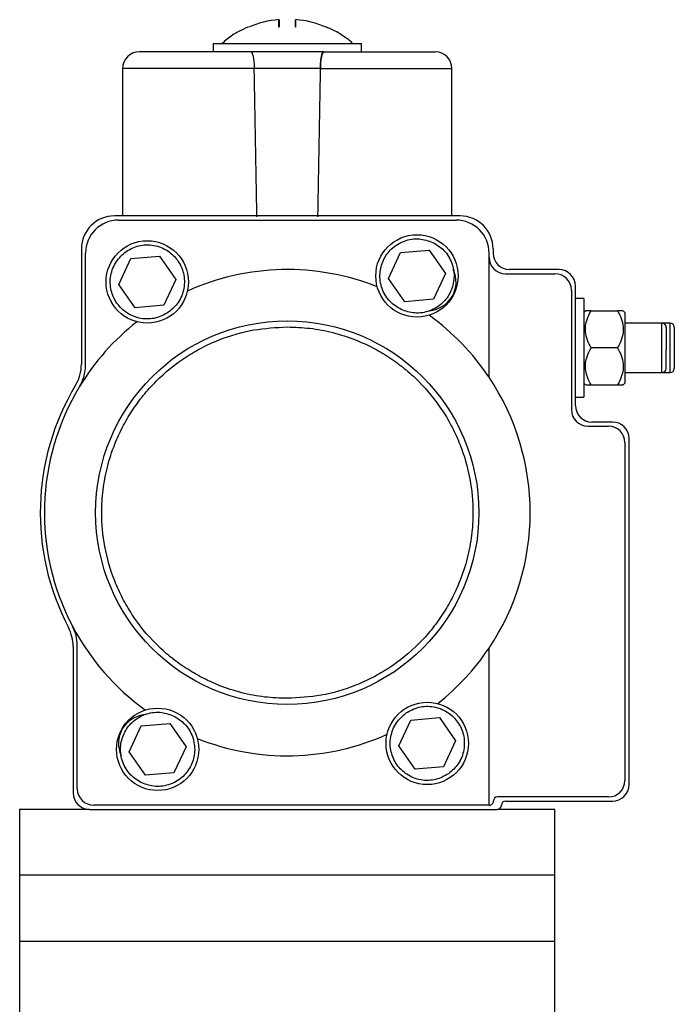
# Model space of a CAD drawing. Header units: millimetres. Extents: x 328 to 1113, y 82 to 901.
# Tile 20 of 23: x 606 to 686, y 571 to 690. Entities that reach past the tile are written whole.
import ezdxf

# ---------------------------------------------------------------- set-up
doc = ezdxf.new("R2010")
doc.units = ezdxf.units.MM

msp = doc.modelspace()

# ---------------------------------------------------------------- linework, layer by layer
at = {"color": 7, "linetype": 'Continuous', "lineweight": 25}
for p, q in [((637.92, 689.33), (637.92, 690.25)), ((637.93, 689.33), (637.93, 690.25)), ((639.93, 689.33), (639.93, 690.25)), ((634.19, 689.33), (634.16, 689.33)), ((629.92, 687.33), (629.92, 686.33)), ((638.92, 687.33), (629.92, 687.33)), ((647.92, 687.33), (638.92, 687.33)), ((647.92, 686.33), (647.92, 687.33)), ((618.92, 684.33), (618.92, 666.43)), ((642.93, 684.33), (634.91, 684.33)), ((658.92, 666.43), (658.92, 684.33)), ((659.92, 666.43), (617.92, 666.43)), ((618.42, 665.93), (659.42, 665.93)), ((613.92, 662.43), (613.92, 648.46)), ((614.42, 648.32), (614.42, 661.93)), ((651.22, 658.86), (652.69, 661.99)), ((652.69, 661.99), (656.14, 662.29)), ((656.14, 662.29), (658.12, 659.45)), ((663.42, 646.86), (663.42, 661.93)), ((663.92, 662.43), (663.92, 661.93)), ((618.47, 658.13), (619.94, 661.27)), ((619.94, 661.27), (623.39, 661.57)), ((623.39, 661.57), (625.37, 658.73)), ((671.92, 659.93), (665.92, 659.93)), ((625.37, 658.73), (623.91, 655.59)), ((653.21, 656.02), (651.22, 658.86)), ((658.12, 659.45), (656.66, 656.32)), ((665.42, 659.43), (671.42, 659.43)), ((620.46, 655.29), (618.47, 658.13)), ((673.42, 657.43), (673.42, 642.93)), ((673.92, 643.43), (673.92, 657.93)), ((656.66, 656.32), (653.21, 656.02)), ((674.92, 656.43), (673.92, 656.43)), ((674.92, 656.43), (674.92, 644.43)), ((623.91, 655.59), (620.46, 655.29)), ((675.12, 654.93), (674.92, 654.73)), ((675.82, 654.93), (679.03, 654.93)), ((679.92, 654.73), (679.72, 654.93)), ((679.92, 654.73), (679.92, 650.43)), ((684.42, 653.43), (679.92, 653.43)), ((685.42, 653.43), (684.42, 653.43)), ((679.03, 650.43), (675.82, 650.43)), ((679.92, 650.43), (679.92, 646.13)), ((679.92, 647.43), (684.42, 647.43)), ((684.42, 647.43), (685.42, 647.43)), ((674.92, 646.13), (675.12, 645.93)), ((675.82, 645.93), (679.03, 645.93)), ((679.72, 645.93), (679.92, 646.13)), ((673.92, 644.43), (674.92, 644.43)), ((675.42, 640.93), (677.92, 640.93)), ((678.42, 641.43), (675.92, 641.43)), ((680.42, 597.43), (680.42, 639.43)), ((679.92, 638.93), (679.92, 597.93)), ((612.92, 614.18), (612.92, 596.43)), ((613.42, 596.93), (613.42, 614.31)), ((663.42, 594.93), (663.42, 614)), ((621.19, 604.55), (624.64, 604.85)), ((624.64, 604.85), (626.63, 602.01)), ((652.47, 602.13), (653.94, 605.27)), ((653.94, 605.27), (657.39, 605.57)), ((657.39, 605.57), (659.37, 602.73)), ((619.72, 601.41), (621.19, 604.55)), ((659.37, 602.73), (657.91, 599.59)), ((621.71, 598.57), (619.72, 601.41)), ((626.63, 602.01), (625.16, 598.87)), ((654.46, 599.29), (652.47, 602.13)), ((625.16, 598.87), (621.71, 598.57)), ((657.91, 599.59), (654.46, 599.29)), ((677.92, 595.93), (664.45, 595.93)), ((665.42, 595.43), (678.42, 595.43)), ((606.42, 594.43), (606.42, 586.43)), ((614.92, 594.43), (606.42, 594.43)), ((614.92, 594.43), (664.42, 594.43)), ((663.42, 594.93), (615.42, 594.93)), ((663.46, 594.93), (663.42, 594.93)), ((671.42, 594.43), (664.42, 594.43)), ((671.42, 586.43), (671.42, 594.43)), ((606.42, 586.43), (606.42, 578.43)), ((671.42, 586.43), (606.42, 586.43)), ((671.42, 578.43), (671.42, 586.43)), ((606.42, 578.43), (606.42, 567.43)), ((606.42, 578.43), (671.42, 578.43)), ((671.42, 567.43), (671.42, 578.43))]:
    msp.add_line(p, q, dxfattribs=at)
at = {"color": 8, "linetype": 'Continuous', "lineweight": 25}
for p, q in [((634.91, 684.33), (618.92, 684.33)), ((642.93, 684.33), (658.92, 684.33)), ((684.42, 647.43), (684.42, 653.43)), ((685.42, 647.43), (685.42, 653.43))]:
    msp.add_line(p, q, dxfattribs=at)
at = {"color": 7, "linetype": 'Continuous', "lineweight": 25}
for centre, radius in [((621.92, 658.43), 5), ((654.67, 659.16), 5), ((638.92, 630.43), 23.27), ((655.92, 602.43), 5), ((623.18, 601.71), 5)]:
    msp.add_circle(centre, radius, dxfattribs=at)
for centre, radius, start, end in [((638.93, 678.17), 12.13, 94.7307, 112.9388), ((638.93, 678.17), 12.13, 67.0612, 85.2693), ((620.92, 684.33), 2, 90, 180), ((656.92, 684.33), 2, 0, 90), ((617.92, 662.43), 4, 90, 180), ((618.42, 661.93), 4, 90, 180), ((659.42, 661.93), 4, 0, 90), ((659.92, 662.43), 4, 0, 90), ((665.92, 661.93), 2, 180, 270), ((665.42, 661.43), 2, 180, 270), ((638.92, 630.43), 29.5, 68.2609, 114.2666), ((655.92, 658.43), 3.5, 274.5283, 25.4717), ((671.92, 657.93), 2, 0, 90), ((671.42, 657.43), 2, 0, 90), ((638.92, 630.43), 29.5, 128.2609, 148.7677), ((638.92, 630.43), 29.5, 33.849, 54.2666), ((684.42, 652.93), 0.5, 0, 90), ((685.42, 652.93), 0.5, 0, 90), ((608.92, 648.46), 5, 328.9973, 0), ((609.42, 648.32), 5, 328.7677, 0), ((684.42, 647.93), 0.5, 270, 0), ((685.42, 647.93), 0.5, 270, 0), ((638.92, 630.43), 29.5, 326.151, 33.849), ((638.92, 630.43), 30, 148.9973, 207.6604), ((638.92, 630.43), 29.5, 148.7677, 207.8642), ((675.42, 642.93), 2, 180, 270), ((675.92, 643.43), 2, 180, 270), ((677.92, 638.93), 2, 0, 90), ((678.42, 639.43), 2, 0, 90), ((638.92, 630.43), 29.5, 207.8642, 234.2666), ((608.42, 614.31), 5, 0, 27.8642), ((607.92, 614.18), 5, 0, 27.6604), ((638.92, 630.43), 29.5, 308.2609, 326.151), ((621.92, 602.43), 3.5, 94.5283, 205.4717), ((638.92, 630.43), 29.5, 248.2609, 294.2666), ((677.92, 597.93), 2, 270, 0), ((678.42, 597.43), 2, 270, 0), ((614.92, 596.43), 2, 180, 270), ((615.42, 596.93), 2, 180, 270), ((663.46, 595.42), 0.49, 270, 4.2462), ((664.45, 595.43), 0.5, 90, 176.9805), ((665.42, 594.93), 0.5, 90, 180), ((664.42, 594.93), 0.5, 270, 0)]:
    msp.add_arc(centre, radius, start, end, dxfattribs=at)
for major_axis, start_param, end_param in [((-19.7, 1145.8), 5.071849, 5.088686), ((-19.7, 1145.8), 5.071849, 5.088686), ((19.7, 1145.8), 1.194499, 1.211336)]:
    msp.add_ellipse((638.92, 263.22), major_axis=major_axis, ratio=0.00303, start_param=start_param, end_param=end_param, dxfattribs=at)
for points, knots in [([(637.9, 689.33), (637.9, 689.56), (637.91, 690.01), (637.91, 690.17), (637.92, 690.25)], [0, 0, 0, 0, 0.493662, 1, 1, 1, 1]), ([(637.93, 690.25), (637.93, 690.17), (637.94, 690.02), (637.95, 689.56), (637.95, 689.33)], [0, 0, 0, 0, 0.493662, 1, 1, 1, 1]), ([(639.92, 690.25), (639.91, 690.17), (639.91, 690.02), (639.9, 689.56), (639.9, 689.33)], [0, 0, 0, 0, 0.4936623, 1, 1, 1, 1]), ([(634.15, 689.34), (633.76, 689.16), (632.87, 688.76), (631.81, 688.09), (631.21, 687.55), (631, 687.36)], [0, 0, 0, 0, 0.350269, 0.779627, 1, 1, 1, 1]), ([(643.69, 689.33), (643.71, 689.33), (643.74, 689.33), (643.67, 689.33), (643.64, 689.33)], [0, 0, 0, 0, 0.62765, 1, 1, 1, 1]), ([(646.86, 687.38), (646.85, 687.39), (646.47, 687.76), (645.59, 688.36), (644.54, 689.01), (643.87, 689.26), (643.69, 689.33)], [0, 0, 0, 0, 0.015967, 0.425578, 0.844578, 1, 1, 1, 1]), ([(634.5, 686.33), (633.6, 686.33), (631.75, 686.33), (629.15, 686.33), (626.74, 686.33), (624.65, 686.33), (622.97, 686.33), (621.78, 686.33), (621.05, 686.33), (620.97, 686.33), (620.92, 686.33)], [0, 0, 0, 0, 0.118996, 0.242993, 0.370564, 0.5, 0.629436, 0.757007, 0.881004, 1, 1, 1, 1]), ([(643.35, 686.33), (642.62, 686.33), (641.16, 686.33), (638.92, 686.33), (636.69, 686.33), (635.23, 686.33), (634.5, 686.33)], [0, 0, 0, 0, 0.250015, 0.5, 0.749955, 1, 1, 1, 1]), ([(634.5, 686.33), (634.55, 686.31), (634.64, 686.26), (634.77, 685.86), (634.86, 685.29), (634.9, 684.74), (634.91, 684.42), (634.91, 684.33)], [0, 0, 0, 0, 0.240338, 0.481112, 0.708918, 0.918529, 1, 1, 1, 1]), ([(634.5, 686.33), (634.55, 686.31), (634.64, 686.26), (634.77, 685.86), (634.86, 685.29), (634.9, 684.74), (634.91, 684.42), (634.91, 684.33)], [0, 0, 0, 0, 0.240338, 0.481112, 0.708918, 0.918529, 1, 1, 1, 1]), ([(642.93, 684.33), (642.94, 684.55), (642.96, 684.97), (643.02, 685.55), (643.12, 686), (643.23, 686.28), (643.31, 686.32), (643.35, 686.33)], [0, 0, 0, 0, 0.195205, 0.390185, 0.591258, 0.806294, 1, 1, 1, 1]), ([(643.35, 686.33), (643.3, 686.31), (643.21, 686.26), (643.08, 685.86), (642.99, 685.29), (642.94, 684.74), (642.94, 684.42), (642.93, 684.33)], [0, 0, 0, 0, 0.240338, 0.481112, 0.708918, 0.918529, 1, 1, 1, 1]), ([(643.35, 686.33), (644.25, 686.33), (646.1, 686.33), (648.7, 686.33), (651.11, 686.33), (653.2, 686.33), (654.88, 686.33), (656.07, 686.33), (656.79, 686.33), (656.88, 686.33), (656.92, 686.33)], [0, 0, 0, 0, 0.118996, 0.242993, 0.370564, 0.5, 0.629436, 0.757007, 0.881004, 1, 1, 1, 1]), ([(652.77, 655.08), (652.28, 655.37), (651.53, 655.82), (650.82, 656.78), (650.41, 657.61), (650.19, 658.51), (650.14, 659.69), (650.5, 661.11), (651.36, 662.29), (652.29, 663.01), (653.13, 663.42), (654.02, 663.64), (655.21, 663.7), (656.04, 663.42), (656.58, 663.23)], [0, 0, 0, 0, 0.1197284, 0.1841803, 0.25, 0.3158197, 0.3802716, 0.5, 0.6197284, 0.6841803, 0.75, 0.8158197, 0.8802716, 1, 1, 1, 1]), ([(656.58, 663.23), (657.07, 662.94), (657.81, 662.49), (658.53, 661.53), (658.93, 660.7), (659.16, 659.8), (659.21, 658.62), (658.85, 657.2), (657.99, 656.02), (657.05, 655.3), (656.22, 654.89), (655.32, 654.67), (654.13, 654.61), (653.31, 654.89), (652.77, 655.08)], [0, 0, 0, 0, 0.119728, 0.18418, 0.25, 0.31582, 0.380272, 0.5, 0.619728, 0.68418, 0.75, 0.81582, 0.880272, 1, 1, 1, 1]), ([(624.5, 654.74), (624, 654.47), (623.24, 654.05), (622.06, 653.91), (621.13, 653.97), (620.24, 654.23), (619.2, 654.77), (618.15, 655.79), (617.55, 657.13), (617.39, 658.3), (617.46, 659.22), (617.72, 660.11), (618.26, 661.17), (618.92, 661.75), (619.35, 662.12)], [0, 0, 0, 0, 0.119728, 0.18418, 0.25, 0.31582, 0.380272, 0.5, 0.619728, 0.68418, 0.75, 0.81582, 0.880272, 1, 1, 1, 1]), ([(619.35, 662.12), (619.84, 662.4), (620.61, 662.82), (621.79, 662.96), (622.71, 662.9), (623.61, 662.64), (624.65, 662.09), (625.7, 661.07), (626.3, 659.74), (626.45, 658.57), (626.39, 657.64), (626.13, 656.75), (625.59, 655.69), (624.93, 655.12), (624.5, 654.74)], [0, 0, 0, 0, 0.119728, 0.18418, 0.25, 0.31582, 0.380272, 0.5, 0.619728, 0.68418, 0.75, 0.81582, 0.880272, 1, 1, 1, 1]), ([(675.82, 650.43), (675.66, 650.74), (675.33, 651.37), (675.05, 652.53), (675.22, 653.78), (675.63, 654.58), (675.82, 654.93)], [0, 0, 0, 0, 0.2164608, 0.4403228, 0.7519097, 1, 1, 1, 1]), ([(675.82, 654.93), (675.66, 654.93), (675.35, 654.93), (675.08, 654.93), (675.16, 654.93), (675.17, 654.93)], [0, 0, 0, 0, 0.433544, 0.881911, 1, 1, 1, 1]), ([(679.03, 654.93), (679.19, 654.62), (679.52, 654), (679.8, 652.83), (679.63, 651.59), (679.21, 650.79), (679.03, 650.43)], [0, 0, 0, 0, 0.216461, 0.440323, 0.75191, 1, 1, 1, 1]), ([(679.68, 654.93), (679.66, 654.93), (679.62, 654.93), (679.22, 654.93), (679.03, 654.93)], [0, 0, 0, 0, 0.50453, 1, 1, 1, 1]), ([(638.92, 607.9), (638.01, 607.93), (636.15, 607.99), (633.36, 608.53), (630.81, 609.35), (628.54, 610.39), (626.56, 611.55), (624.69, 612.91), (622.38, 614.99), (620.43, 617.4), (618.88, 620.05), (617.64, 622.76), (616.65, 626.23), (616.3, 629.98), (616.5, 633.21), (617.02, 636), (617.85, 638.55), (618.88, 640.82), (620.04, 642.8), (621.4, 644.67), (623.48, 646.97), (625.89, 648.93), (628.54, 650.48), (631.25, 651.71), (634.72, 652.75), (637.55, 652.9), (638.92, 652.97)], [0, 0, 0, 0, 0.038834, 0.078866, 0.120021, 0.1522, 0.184373, 0.217237, 0.250094, 0.315727, 0.347907, 0.380079, 0.441783, 0.5, 0.538833, 0.578866, 0.620021, 0.6522, 0.684373, 0.717237, 0.750094, 0.815727, 0.847907, 0.880079, 0.941783, 1, 1, 1, 1]), ([(638.92, 652.97), (639.84, 652.94), (641.7, 652.87), (644.49, 652.33), (647.04, 651.51), (649.31, 650.48), (651.29, 649.32), (653.16, 647.96), (655.46, 645.88), (657.42, 643.47), (658.97, 640.82), (660.2, 638.11), (661.2, 634.64), (661.55, 630.89), (661.35, 627.66), (660.83, 624.87), (660, 622.32), (658.97, 620.05), (657.81, 618.06), (656.45, 616.2), (654.37, 613.89), (651.96, 611.94), (649.31, 610.39), (646.6, 609.16), (643.13, 608.12), (640.3, 607.97), (638.92, 607.9)], [0, 0, 0, 0, 0.038834, 0.078866, 0.120021, 0.1522, 0.184373, 0.217237, 0.250094, 0.315727, 0.347907, 0.380079, 0.441783, 0.5, 0.538833, 0.578866, 0.620021, 0.6522, 0.684373, 0.717237, 0.750094, 0.815727, 0.847907, 0.880079, 0.941783, 1, 1, 1, 1]), ([(684.92, 652.9), (684.92, 652.91), (684.92, 652.96), (684.92, 652.76), (684.92, 652.42), (684.92, 652.06), (684.92, 651.64), (684.92, 651.03), (684.92, 650.55), (684.92, 650.23)], [0, 0, 0, 0, 0.0488827, 0.276621, 0.400466, 0.5244413, 0.6482864, 0.7722617, 1, 1, 1, 1]), ([(685.92, 652.93), (685.92, 652.9), (685.92, 652.85), (685.92, 652.55), (685.92, 652.23), (685.92, 651.83), (685.92, 651.25), (685.92, 650.45), (685.92, 649.65), (685.92, 649.07), (685.92, 648.67), (685.92, 648.34), (685.92, 648.02), (685.92, 647.97), (685.92, 647.93)], [0, 0, 0, 0, 0.119721, 0.184826, 0.25, 0.315105, 0.380279, 0.5, 0.619721, 0.684826, 0.75, 0.815105, 0.880279, 1, 1, 1, 1]), ([(675.82, 645.93), (675.66, 646.24), (675.33, 646.87), (675.05, 648.03), (675.22, 649.28), (675.63, 650.08), (675.82, 650.43)], [0, 0, 0, 0, 0.216461, 0.440323, 0.75191, 1, 1, 1, 1]), ([(679.03, 650.43), (679.19, 650.12), (679.52, 649.5), (679.8, 648.33), (679.63, 647.09), (679.21, 646.29), (679.03, 645.93)], [0, 0, 0, 0, 0.2164608, 0.4403228, 0.7519097, 1, 1, 1, 1]), ([(684.92, 647.96), (684.92, 647.97), (684.92, 647.98), (684.92, 648.23), (684.92, 648.51), (684.92, 648.88), (684.92, 649.44), (684.92, 649.92), (684.92, 650.23)], [0, 0, 0, 0, 0.198236, 0.335645, 0.47291, 0.610319, 0.747584, 1, 1, 1, 1]), ([(675.17, 645.93), (675.19, 645.93), (675.23, 645.93), (675.63, 645.93), (675.82, 645.93)], [0, 0, 0, 0, 0.50453, 1, 1, 1, 1]), ([(679.03, 645.93), (679.18, 645.93), (679.5, 645.93), (679.76, 645.93), (679.69, 645.93), (679.68, 645.93)], [0, 0, 0, 0, 0.433544, 0.881911, 1, 1, 1, 1]), ([(621.27, 597.63), (620.78, 597.93), (620.03, 598.38), (619.32, 599.33), (618.91, 600.16), (618.69, 601.06), (618.64, 602.24), (619, 603.66), (619.86, 604.85), (620.79, 605.57), (621.63, 605.97), (622.53, 606.19), (623.71, 606.26), (624.54, 605.97), (625.08, 605.79)], [0, 0, 0, 0, 0.1197284, 0.1841803, 0.25, 0.3158197, 0.3802716, 0.5, 0.6197284, 0.6841803, 0.75, 0.8158197, 0.8802716, 1, 1, 1, 1]), ([(625.08, 605.79), (625.57, 605.49), (626.32, 605.04), (627.03, 604.09), (627.44, 603.26), (627.66, 602.36), (627.71, 601.18), (627.35, 599.76), (626.49, 598.57), (625.56, 597.85), (624.72, 597.45), (623.82, 597.23), (622.64, 597.16), (621.81, 597.45), (621.27, 597.63)], [0, 0, 0, 0, 0.119728, 0.18418, 0.25, 0.31582, 0.380272, 0.5, 0.619728, 0.68418, 0.75, 0.81582, 0.880272, 1, 1, 1, 1]), ([(658.5, 598.74), (658, 598.47), (657.24, 598.05), (656.06, 597.91), (655.13, 597.97), (654.24, 598.23), (653.2, 598.77), (652.15, 599.79), (651.55, 601.13), (651.39, 602.3), (651.46, 603.22), (651.72, 604.11), (652.26, 605.17), (652.92, 605.75), (653.35, 606.12)], [0, 0, 0, 0, 0.1197284, 0.1841803, 0.25, 0.3158197, 0.3802716, 0.5, 0.6197284, 0.6841803, 0.75, 0.8158197, 0.8802716, 1, 1, 1, 1]), ([(653.35, 606.12), (653.84, 606.4), (654.61, 606.82), (655.79, 606.96), (656.71, 606.9), (657.61, 606.64), (658.65, 606.09), (659.7, 605.07), (660.3, 603.74), (660.45, 602.57), (660.39, 601.64), (660.13, 600.75), (659.59, 599.69), (658.93, 599.12), (658.5, 598.74)], [0, 0, 0, 0, 0.119728, 0.18418, 0.25, 0.31582, 0.380272, 0.5, 0.619728, 0.68418, 0.75, 0.81582, 0.880272, 1, 1, 1, 1]), ([(606.42, 578.43), (606.42, 578.43), (606.63, 578.43), (607.46, 578.43), (608.08, 578.43), (609.71, 578.43), (610.72, 578.43), (613.08, 578.43), (614.44, 578.43), (617.45, 578.43), (619.1, 578.43), (622.64, 578.43), (624.52, 578.43), (628.45, 578.43), (630.5, 578.43), (634.67, 578.43), (636.8, 578.43), (638.92, 578.43)], [0, 0, 0, 0, 0.125, 0.125, 0.25, 0.25, 0.375, 0.375, 0.5, 0.5, 0.625, 0.625, 0.75, 0.75, 0.875, 0.875, 1, 1, 1, 1]), ([(638.92, 578.43), (641.05, 578.43), (643.18, 578.43), (647.35, 578.43), (649.4, 578.43), (653.33, 578.43), (655.21, 578.43), (658.75, 578.43), (660.4, 578.43), (663.41, 578.43), (664.76, 578.43), (667.13, 578.43), (668.14, 578.43), (669.76, 578.43), (670.38, 578.43), (671.21, 578.43), (671.42, 578.43), (671.42, 578.43)], [0, 0, 0, 0, 0.125, 0.125, 0.25, 0.25, 0.375, 0.375, 0.5, 0.5, 0.625, 0.625, 0.75, 0.75, 0.875, 0.875, 1, 1, 1, 1])]:
    msp.add_open_spline(points, degree=3, knots=knots, dxfattribs=at)

doc.saveas('drawing.dxf')
